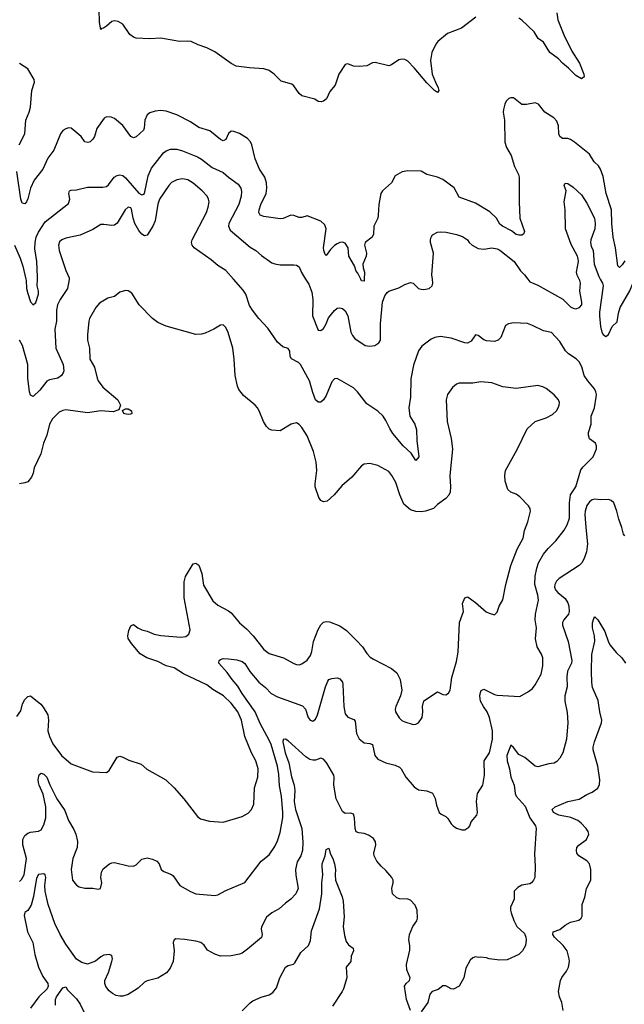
# Model space of a CAD drawing. Header units: inches. Extents: x 1603819 to 1745079, y 385938 to 533966.
# Tile 246 of 256: x 1711651 to 1716106, y 394656 to 401911. Entities that reach past the tile are written whole.
import ezdxf

# ---------------------------------------------------------------- set-up
doc = ezdxf.new("R2010")
doc.units = ezdxf.units.IN
doc.header["$MEASUREMENT"] = 0
doc.layers.add('B7319', color=7, linetype='Continuous')
doc.layers.add('B7410', color=7, linetype='Continuous')

msp = doc.modelspace()

# ---------------------------------------------------------------- linework, layer by layer
at = {"layer": 'B7319', "color": 5}
for points, elevation in [([(1711650, 395561.7), (1711665.1, 395574.9), (1711683.9, 395610), (1711700.8, 395730), (1711675.3, 395830), (1711675.3, 395870), (1711690, 395899.1), (1711710, 395915.9), (1711730, 395923.5), (1711789, 395931), (1711810, 395942.3), (1711830, 395979.3), (1711843, 396030), (1711844.3, 396110), (1711823.6, 396203.6), (1711793.8, 396270), (1711789.8, 396290.2), (1711788, 396312), (1711793.3, 396346.7), (1711810, 396359.3), (1711830, 396351.7), (1711850.2, 396330), (1711872.9, 396272.9), (1711925, 396170), (1711982.7, 396082.7), (1712010.3, 396010.3), (1712050, 395943), (1712063.6, 395910), (1712076.5, 395856.5), (1712075.3, 395810), (1712041.5, 395730), (1712030.4, 395650), (1712039.1, 395570), (1712070, 395534), (1712090, 395520.7), (1712130, 395510.7), (1712190, 395511), (1712230, 395504.7), (1712246, 395510), (1712256, 395550), (1712249.4, 395589.4), (1712254.5, 395630), (1712266.3, 395653.7), (1712314, 395690), (1712330, 395698), (1712350, 395700.5), (1712450, 395677), (1712490, 395673.4), (1712510, 395682.8), (1712550, 395724.4), (1712590, 395734.6), (1712630, 395726.3), (1712662.4, 395710), (1712679.5, 395690), (1712694.4, 395650), (1712713.7, 395633.7), (1712770, 395612.9), (1712782.5, 395602.5), (1712830.4, 395530), (1712910, 395486.7), (1712950, 395470.4), (1713090, 395457.3), (1713110, 395462), (1713170, 395494.9), (1713310, 395554), (1713429.8, 395710.2), (1713490, 395758), (1713530, 395819.3), (1713550, 395859.1), (1713570, 395921), (1713590, 396032), (1713591.1, 396070), (1713580.2, 396190), (1713566.4, 396266.4), (1713560.4, 396350), (1713549.9, 396410), (1713503.2, 396570), (1713490, 396600.9), (1713424.1, 396724.1), (1713385.7, 396810), (1713290, 396946.9), (1713259.1, 396999.1), (1713216, 397050), (1713181, 397101), (1713119.5, 397170), (1713121.2, 397190), (1713130, 397197.3), (1713150, 397204), (1713190, 397202.4), (1713250, 397193.1), (1713290, 397180.8), (1713310, 397166.3), (1713347.7, 397107.7), (1713413.8, 397030), (1713463.2, 396990), (1713504.8, 396944.8), (1713550, 396922.2), (1713735.3, 396855.3), (1713756.4, 396830), (1713777.3, 396770), (1713790.5, 396750.5), (1713810, 396743), (1713830, 396756.3), (1713846, 396790), (1713904.4, 396995.6), (1713922.3, 397037.7), (1713930, 397048.4), (1713950, 397057.6), (1713990, 397060.3), (1714010, 397054.9), (1714030, 397030.7), (1714033.2, 397013.2), (1714038.4, 396850), (1714050, 396797.3), (1714070, 396772.4), (1714113.5, 396753.5), (1714122.4, 396742.4), (1714131.7, 396651.7), (1714153.1, 396613.1), (1714190, 396583.1), (1714230, 396577.6), (1714250.2, 396570.2), (1714268.5, 396490), (1714290, 396462), (1714350, 396434.9), (1714417.3, 396417.3), (1714450, 396402), (1714462, 396390), (1714495.5, 396330), (1714557, 396257), (1714590, 396237.1), (1714650, 396228.5), (1714692, 396212), (1714712.5, 396172.5), (1714722.5, 396122.5), (1714742.8, 396070), (1714755.9, 396055.9), (1714790, 396038.8), (1714805.8, 396025.8), (1714830, 395986), (1714846, 395970), (1714870, 395954.8), (1714910, 395941), (1714930, 395941), (1714960.2, 395959.8), (1714969.2, 395970.8), (1714978.9, 396001.1), (1715019.5, 396050), (1715023.6, 396070), (1715017.6, 396150), (1715025.6, 396210), (1715063, 396270), (1715076.1, 396343.9), (1715072.9, 396450), (1715112.9, 396510), (1715136.2, 396610), (1715134.6, 396670), (1715114, 396770), (1715096.8, 396810), (1715068.3, 396850), (1715047, 396890), (1715042.3, 396930), (1715046, 396954), (1715052.4, 396967.6), (1715070, 396977), (1715150, 396938), (1715170, 396932.9), (1715336.4, 396923.6), (1715400.4, 396959.6), (1715430, 396983), (1715450, 397010.5), (1715492.4, 397087.6), (1715505.1, 397150), (1715505.6, 397210), (1715496.5, 397236.5), (1715464.2, 397290), (1715452.8, 397350), (1715459.8, 397430), (1715449.8, 397490), (1715451.8, 397530), (1715473.7, 397633.7), (1715469.8, 397669.8), (1715445.8, 397750), (1715448.9, 397810), (1715460.8, 397870), (1715474.8, 397910), (1715510, 397972.2), (1715544.9, 398015.1), (1715602, 398070), (1715663, 398150), (1715686.3, 398190), (1715702.8, 398237.2), (1715701.8, 398350), (1715710.8, 398410), (1715749.8, 398470), (1715786.1, 398593.9), (1715802.5, 398617.5), (1715877.2, 398690), (1715901.2, 398750), (1715901.2, 398770), (1715893.2, 398790), (1715850, 398822), (1715842.7, 398850), (1715842.7, 398870), (1715862, 398930), (1715862, 398990), (1715885.4, 399050), (1715899.2, 399130), (1715901, 399150), (1715896.4, 399170), (1715886.6, 399190), (1715837.4, 399250), (1715811.1, 399290), (1715793.5, 399353.5), (1715774.3, 399390), (1715752.6, 399412.6), (1715696.2, 399450), (1715671.8, 399471.8), (1715630, 399539.6), (1715570, 399606), (1715510, 399618.7), (1715430, 399658.7), (1715392.5, 399672.5), (1715290, 399677), (1715252, 399670), (1715230, 399659), (1715197.3, 399570), (1715176, 399550), (1715150, 399539.5), (1715090, 399543.7), (1715070, 399552.3), (1715030, 399585.2), (1715010, 399589), (1714977.3, 399542.7), (1714950, 399527.6), (1714930, 399529.6), (1714830, 399565.1), (1714750, 399578), (1714710.3, 399569.7), (1714682.3, 399557.7), (1714614.2, 399505.8), (1714588.7, 399471.3), (1714553.5, 399366.5), (1714534.3, 399265.7), (1714530.2, 399130), (1714519.1, 399050), (1714525, 398990), (1714561.6, 398930), (1714574.7, 398890), (1714578, 398810), (1714591, 398690), (1714570, 398662.7), (1714535.9, 398715.9), (1714477.5, 398770), (1714401.8, 398861.8), (1714378, 398898), (1714350, 398958.9), (1714328.3, 398990), (1714290, 399026.3), (1714210, 399079.6), (1714140.5, 399170), (1714110, 399197.4), (1713990, 399267), (1713970, 399264.5), (1713950, 399242.7), (1713910, 399142.7), (1713890, 399109.4), (1713870, 399091.8), (1713850, 399091.8), (1713831.8, 399110), (1713810, 399164.5), (1713785.9, 399250), (1713719.7, 399370), (1713705.9, 399385.9), (1713653.1, 399413.1), (1713645.1, 399430), (1713640.9, 399470), (1713630, 399489), (1713590, 399501.2), (1713550, 399535.1), (1713478.9, 399638.9), (1713413.6, 399710), (1713366, 399770), (1713345.3, 399805.3), (1713317.2, 399890), (1713297.8, 399917.8), (1713226.1, 400000)], 260), ([(1712015.9, 400000), (1712016.3, 399996.3), (1712003.6, 399930), (1711950.2, 399849.8), (1711930, 399809.2), (1711922.8, 399770), (1711923.2, 399690), (1711909.3, 399630), (1711918.2, 399490), (1711970.2, 399370), (1711975.1, 399324.9), (1711971.2, 399308.8), (1711958.4, 399290), (1711931, 399269), (1711870, 399257.4), (1711850, 399248.7), (1711798.5, 399181.5), (1711750, 399134.7), (1711730, 399143.6), (1711722.5, 399170), (1711709.9, 399270), (1711710.8, 399370.8), (1711671.4, 399511.4), (1711650, 399549.6)], 260), ([(1711695.6, 400000), (1711697.8, 399990), (1711700.1, 399930), (1711710, 399892.8), (1711730, 399832.7), (1711750, 399809.5), (1711770, 399826.6), (1711790.2, 399890), (1711790.2, 399910), (1711778.6, 399950), (1711781.4, 400000)], 240), ([(1713758.1, 400000), (1713781.4, 399961.4), (1713804.7, 399904.7), (1713812.1, 399850), (1713808.4, 399730), (1713850, 399624.2), (1713870, 399620.5), (1713890, 399635.1), (1713909.1, 399670), (1713925.4, 399714.6), (1713970, 399769.6), (1713990, 399784.5), (1714009.3, 399789.3), (1714030, 399783.7), (1714050, 399766), (1714069.7, 399729.7), (1714092.2, 399610), (1714103.6, 399583.6), (1714121.7, 399561.7), (1714196.9, 399510), (1714230, 399504.4), (1714268.6, 399511.4), (1714298.4, 399530), (1714310.2, 399550), (1714310.2, 399670), (1714324.7, 399830), (1714342.7, 399877.3), (1714358.5, 399901.5), (1714370, 399911.6), (1714443.8, 399936.2), (1714490, 399959.6), (1714530, 399973.6), (1714550, 399969.5), (1714590, 399931.8), (1714610, 399925.1), (1714630, 399923.6), (1714668.3, 399931.7), (1714690.3, 399949.7), (1714694.9, 399970), (1714691.7, 400000)], 240), ([(1714190.3, 400000), (1714190, 399984), (1714170, 399987.3), (1714163.7, 400000)], 220), ([(1715395, 400000), (1715410, 399980.5), (1715470, 399955.8), (1715652.6, 399852.6), (1715710, 399796.3), (1715730, 399784.7), (1715750, 399780.5), (1715777.3, 399790), (1715792.4, 399810), (1715794, 399830), (1715779.5, 399910), (1715782.6, 399970), (1715778.7, 399990), (1715773.5, 400000)], 240), ([(1715928.4, 400000), (1715945.7, 399970), (1715949.7, 399950), (1715922.9, 399757.1), (1715922.8, 399730), (1715931.8, 399650), (1715941.4, 399610), (1715950, 399591.8), (1715970, 399576.2), (1715990, 399591.5), (1716017.8, 399650), (1716054.6, 399685.4), (1716063.8, 399750), (1716075.8, 399790), (1716146.6, 399913.4), (1716170, 399967.8), (1716187.8, 400000)], 240), ([(1711630, 396777.3), (1711660.5, 396819.5), (1711671.5, 396870), (1711690, 396902), (1711710, 396924), (1711730, 396927.7), (1711806.8, 396866.8), (1711824.9, 396844.9), (1711857.6, 396790), (1711862.6, 396750), (1711859.2, 396670), (1711870.2, 396630), (1711895.1, 396575.1), (1711959.5, 396490), (1712030, 396428.4), (1712188.3, 396368.3), (1712290, 396364), (1712310, 396378.8), (1712370, 396477.3), (1712390, 396483), (1712410, 396478), (1712455.6, 396455.6), (1712545.3, 396425.3), (1712587.9, 396387.9), (1712728.9, 396308.9), (1712790.2, 396250.2), (1712859.3, 396170), (1712960.3, 396040.3), (1712983.1, 396023.1), (1713050, 396006), (1713150, 395998), (1713290, 396039.2), (1713335.1, 396064.9), (1713358.3, 396090), (1713375.3, 396130), (1713380.9, 396250), (1713405.8, 396330), (1713408.7, 396390), (1713390.8, 396450), (1713358.2, 396510), (1713310.7, 396630), (1713286.6, 396750), (1713258.2, 396810), (1713210, 396874.2), (1713152.2, 396930), (1713075.3, 396975.3), (1713030, 397009.7), (1712858.4, 397090), (1712790, 397135.8), (1712730, 397151.1), (1712670, 397181), (1712588.9, 397208.9), (1712537.7, 397237.7), (1712473.9, 397313.9), (1712451.3, 397351.3), (1712447.6, 397370), (1712455.6, 397410), (1712470, 397444.7), (1712490, 397454.8), (1712521, 397430), (1712550, 397415.5), (1712590, 397404.4), (1712642.4, 397382.4), (1712690, 397372.8), (1712839.3, 397360.7), (1712874.3, 397365.7), (1712897.7, 397382.3), (1712906, 397414), (1712863.1, 397650), (1712862.2, 397770), (1712872.9, 397807.1), (1712930, 397900.7), (1712950, 397907.7), (1712971.2, 397891.2), (1712993.6, 397830), (1713005.1, 397745.1), (1713074, 397630), (1713110, 397597.6), (1713190, 397556.4), (1713210, 397540.5), (1713270, 397466.4), (1713322.3, 397422.3), (1713370.2, 397370.2), (1713450.2, 397270.2), (1713490, 397240.3), (1713594.8, 397210), (1713670, 397166), (1713690, 397159.3), (1713710, 397158), (1713730, 397164.9), (1713770, 397190.6), (1713794.3, 397225.7), (1713803.9, 397256.1), (1713815.5, 397330), (1713850, 397416.5), (1713870, 397451.3), (1713890, 397471), (1713910, 397477.6), (1713934.4, 397474.4), (1714010, 397444.9), (1714058.8, 397410), (1714130, 397339.1), (1714177.1, 397290), (1714210, 397242), (1714234.7, 397214.7), (1714258.3, 397198.3), (1714390.3, 397130.3), (1714430, 397098), (1714453.7, 397050), (1714465.7, 396970), (1714457, 396930), (1714422, 396850), (1714417, 396830), (1714420.3, 396810), (1714447, 396767), (1714468.1, 396748.1), (1714490, 396736.4), (1714550, 396718), (1714570, 396720.5), (1714589.6, 396730.4), (1714615.6, 396770), (1714620.7, 396810), (1714618, 396850), (1714630, 396891), (1714730, 396959.1), (1714770, 396939.1), (1714790, 396936.3), (1714810, 396947.3), (1714822, 396970), (1714835.6, 397064.4), (1714870, 397182.8), (1714882.2, 397250), (1714891.8, 397468.2), (1714921.2, 397550), (1714915.1, 397610), (1714930, 397651), (1714950, 397658.8), (1714955.9, 397655.9), (1715010, 397617.3), (1715088.4, 397548.4), (1715110, 397537.3), (1715150, 397526.8), (1715170, 397544.7), (1715185.1, 397590), (1715210, 397636), (1715232.6, 397750), (1715269.7, 397890), (1715317.2, 398010), (1715359.8, 398090), (1715371.7, 398148.3), (1715395.6, 398210), (1715414.7, 398290), (1715411.5, 398310), (1715400.5, 398330), (1715335.9, 398395.9), (1715310, 398414.3), (1715269.2, 398430), (1715248.3, 398448.3), (1715228, 398510), (1715226.5, 398553.5), (1715231.3, 398588.7), (1715315.9, 398744.1), (1715390, 398897.6), (1715450, 398951.5), (1715530, 398976.5), (1715578.2, 399001.8), (1715607.8, 399030), (1715618.3, 399050), (1715626.9, 399070), (1715628.3, 399090), (1715621.1, 399110), (1715590, 399148), (1715530, 399193.6), (1715506, 399206), (1715470, 399215.1), (1715310, 399193.5), (1715210, 399206.6), (1715130, 399235), (1715050, 399243.1), (1714990, 399233.1), (1714890, 399232.8), (1714870, 399224.7), (1714839.7, 399200.3), (1714802.6, 399150), (1714792.9, 399110), (1714801.5, 398950), (1714830, 398824.7), (1714841.3, 398750), (1714820.3, 398550), (1714826.3, 398470), (1714822.6, 398430), (1714812.3, 398407.7), (1714790, 398382), (1714730, 398338.4), (1714700.5, 398310), (1714642, 398290), (1714610, 398285.2), (1714570, 398288), (1714530, 398299.9), (1714481.7, 398341.7), (1714451.3, 398410), (1714421.5, 398501.5), (1714392.8, 398552.8), (1714370, 398582.9), (1714290, 398625.6), (1714230, 398640.9), (1714190, 398636), (1714170, 398622.7), (1714099.3, 398540.7), (1714023.7, 398476.3), (1713968.2, 398410), (1713915.6, 398364.4), (1713890, 398358.9), (1713870, 398368.3), (1713855.8, 398390), (1713828.9, 398470), (1713827.1, 398490), (1713841.6, 398590), (1713835.3, 398650), (1713816, 398730), (1713770, 398845.1), (1713730, 398906.6), (1713710, 398929.2), (1713690, 398940.9), (1713652, 398930), (1713570, 398882), (1713510, 398886.6), (1713490, 398895.1), (1713470, 398912.7), (1713447, 398950), (1713415.1, 399030), (1713402.7, 399050), (1713385.2, 399070), (1713301.3, 399141.3), (1713266.7, 399186.7), (1713256.3, 399210), (1713237.7, 399290), (1713231.1, 399410), (1713221.4, 399490), (1713186.1, 399606.1), (1713170, 399642.7), (1713150, 399662.7), (1713130, 399660.9), (1713081, 399630), (1713017.7, 399602.3), (1712990, 399593.3), (1712950, 399591.5), (1712730, 399653), (1712670, 399679.1), (1712630, 399708.7), (1712530.9, 399810), (1712476.9, 399896.9), (1712450, 399914.3), (1712430, 399915.4), (1712390, 399903.5), (1712350, 399872.4), (1712301.2, 399858.8), (1712238, 399822), (1712212.9, 399790), (1712166.3, 399710), (1712160.3, 399690), (1712150.2, 399590), (1712151.5, 399550), (1712164.4, 399490), (1712169, 399410), (1712201.1, 399350), (1712221.5, 399270), (1712230.3, 399250), (1712264.5, 399204.5), (1712373.1, 399110), (1712393, 399070), (1712382.5, 399037.5), (1712338.7, 399021.3), (1712250, 399027.9), (1712150, 399013.3), (1711990, 399036.4), (1711967.9, 399032.1), (1711941.6, 399018.4), (1711893.7, 398970), (1711870.3, 398930), (1711850.9, 398849.1), (1711826.9, 398790), (1711806.7, 398713.3), (1711758.4, 398610), (1711750.4, 398570), (1711738.9, 398541.1), (1711710, 398506.6), (1711690, 398498), (1711650, 398492.3)], 280), ([(1716110, 398106.8), (1716099.8, 398119.8), (1716089.2, 398170), (1716065.8, 398230), (1716052.1, 398290), (1716030, 398351.8), (1716010, 398368.8), (1715990, 398375.3), (1715930, 398374), (1715890, 398378.4), (1715870, 398374.4), (1715850, 398358.4), (1715830, 398330.4), (1715818.6, 398290), (1715815.4, 398264.6), (1715821.6, 398170), (1715836.2, 398050), (1715828.3, 397990), (1715810, 397941.3), (1715792.8, 397910), (1715773.5, 397890), (1715627.3, 397792.7), (1715606.1, 397773.9), (1715594, 397750), (1715592.8, 397730), (1715600.3, 397710), (1715616.8, 397690), (1715670, 397645.6), (1715690, 397614.7), (1715697.7, 397590), (1715701, 397550), (1715695.7, 397530), (1715660.8, 397490), (1715651.6, 397470), (1715650.7, 397450), (1715693.3, 397330), (1715719.8, 397190), (1715717.8, 397170), (1715688, 397110), (1715682.4, 397070), (1715684.9, 396995.1), (1715666.9, 396930), (1715667.2, 396890), (1715685.9, 396805.9), (1715689.8, 396730), (1715680.4, 396610), (1715652.4, 396510), (1715630.9, 396469.1), (1715610, 396443.8), (1715590, 396432.7), (1715550, 396428.2), (1715470, 396406.4), (1715450, 396410.6), (1715374.1, 396474.1), (1715330, 396496.5), (1715290, 396548.2), (1715270, 396566), (1715240.5, 396490), (1715242.2, 396450), (1715259.4, 396390), (1715269, 396330), (1715293.6, 396270), (1715301, 396210), (1715308.3, 396190), (1715376.1, 396116.1), (1715410.6, 396030.6), (1715452.8, 395970), (1715457.4, 395950), (1715445.4, 395765.4), (1715449.4, 395670), (1715446.6, 395590), (1715438, 395570), (1715421.2, 395550), (1715410, 395543), (1715350, 395533.4), (1715322.6, 395517.4), (1715295.1, 395490), (1715293.6, 395430), (1715268, 395372), (1715266.9, 395350), (1715271.6, 395330), (1715292.6, 395272.6), (1715315.1, 395230), (1715370, 395176.2), (1715381.3, 395150), (1715384.2, 395130), (1715377.4, 395090), (1715356.9, 395050), (1715330, 395023.8), (1715243.5, 394983.5), (1715190, 394981), (1715110, 394991), (1715090, 394998.8), (1715050, 395004), (1715030, 395001), (1715010, 395004.7), (1714990, 394998), (1714970, 394982), (1714939.3, 394920.7), (1714922.9, 394850), (1714889, 394790), (1714847.5, 394767.5), (1714830, 394770.8), (1714790.6, 394790.6), (1714770, 394791), (1714735.1, 394764.9), (1714690, 394750.8), (1714672.7, 394730), (1714658.4, 394670), (1714610, 394600.7)], 240), ([(1715656.9, 394610), (1715646.3, 394670), (1715628.2, 394710), (1715620.5, 394750), (1715636.2, 394830), (1715647, 394853), (1715680.5, 394899.5), (1715694, 394930), (1715702, 394970), (1715700.7, 394990), (1715686, 395050), (1715656.3, 395090), (1715591.5, 395150), (1715579.7, 395170), (1715582.7, 395190), (1715630, 395207), (1715670, 395238.7), (1715710, 395262), (1715770, 395276.4), (1715789.4, 395290), (1715796, 395304), (1715796.9, 395390), (1715815, 395445), (1715827.7, 395510), (1715859.7, 395570), (1715859.6, 395650), (1715849.5, 395690), (1715830, 395711.8), (1715772, 395750), (1715757.6, 395770), (1715753.6, 395790), (1715757.6, 395810), (1715770, 395827.7), (1715826.6, 395870), (1715843.7, 395910), (1715839.3, 395930), (1715824.5, 395950), (1715788.3, 395990), (1715763.5, 396010), (1715711.2, 396031.2), (1715624.2, 396050), (1715585.7, 396070), (1715573.6, 396090), (1715597.2, 396110), (1715690, 396149.2), (1715772.9, 396167.1), (1715830, 396202.3), (1715870, 396218), (1715910, 396248.2), (1715923.5, 396276.5), (1715926.9, 396310), (1715910.8, 396410), (1715877.4, 396530), (1715876.5, 396550), (1715886.2, 396590), (1715938, 396730), (1715940.9, 396750), (1715926.2, 396810), (1715913.9, 396893.9), (1715873.1, 396990), (1715867.6, 397027.6), (1715864.2, 397110), (1715867.7, 397232.3), (1715888.6, 397331.4), (1715887.4, 397370), (1715873.1, 397430), (1715872.9, 397467.1), (1715881.5, 397498.5), (1715890, 397511.3), (1715910, 397487.7), (1715963.4, 397403.4), (1715990, 397324.9), (1716002.2, 397302.2), (1716047.3, 397247.3), (1716088.4, 397210), (1716114, 397170)], 220), ([(1714530, 394611), (1714501.6, 394690), (1714487.7, 394790), (1714498.8, 394810), (1714524, 394830), (1714528, 394850), (1714504.9, 394910), (1714500.4, 394950), (1714525.8, 395054.2), (1714525.7, 395090), (1714518.4, 395130), (1714522.4, 395170), (1714547, 395230), (1714577.1, 395270), (1714581.6, 395290), (1714578.8, 395350), (1714565.5, 395385.5), (1714530, 395422.8), (1714510, 395430.8), (1714450, 395434), (1714430, 395440.7), (1714399.1, 395470), (1714393.4, 395510), (1714404, 395550), (1714404, 395570), (1714394, 395590), (1714350, 395642.8), (1714314.2, 395674.2), (1714282.8, 395710), (1714264, 395750), (1714260.7, 395770), (1714275.5, 395830), (1714273.8, 395853.8), (1714257.5, 395877.5), (1714221.6, 395901.6), (1714190, 395914), (1714150, 395919.3), (1714130, 395926.8), (1714122.4, 395950), (1714118.9, 396030), (1714110, 396057.3), (1714090, 396064.9), (1714050, 396061.3), (1714030, 396077.1), (1713983.2, 396170), (1713965, 396270), (1713968.9, 396330), (1713965.3, 396345.3), (1713913.6, 396433.6), (1713890, 396462.8), (1713870, 396470.7), (1713830, 396455.2), (1713810, 396454), (1713790, 396459.1), (1713760.1, 396480.1), (1713630, 396596.5), (1713610, 396610.4), (1713592.9, 396607.1), (1713589.9, 396590), (1713606.6, 396510), (1713634.6, 396434.6), (1713652.8, 396332.8), (1713674.2, 396270), (1713677.5, 396230), (1713674.1, 396150), (1713683.7, 396090), (1713729.9, 395950), (1713736.8, 395850), (1713734.8, 395790), (1713722.7, 395750), (1713694.8, 395705.2), (1713684.4, 395650), (1713686.8, 395606.8), (1713704, 395510), (1713686.3, 395470), (1713649.8, 395430.2), (1713610, 395402), (1713561.8, 395358.2), (1713509.6, 395330), (1713470, 395297.1), (1713434, 395226), (1713431.2, 395210), (1713436.9, 395170), (1713432.8, 395147.2), (1713330, 395061.3), (1713290, 395032.4), (1713270, 395024.9), (1713208.2, 395011.8), (1713130, 395010.3), (1713090, 395024.4), (1713035.1, 395055.1), (1713010, 395090.4), (1712984.9, 395110), (1712950, 395119.8), (1712867.8, 395132.2), (1712802.6, 395137.4), (1712789.5, 395130.5), (1712780.7, 395110), (1712789.7, 395049.7), (1712781.1, 394970), (1712759.3, 394920.7), (1712732.9, 394887.1), (1712670, 394847.2), (1712590, 394829.1), (1712570, 394819.6), (1712525, 394775), (1712450, 394728.8), (1712410, 394716), (1712390, 394714.9), (1712360.8, 394720.8), (1712334.5, 394734.5), (1712310, 394754.4), (1712286.4, 394786.4), (1712278.3, 394810), (1712277.8, 394830), (1712305.8, 394890), (1712330.4, 394970.4), (1712334.9, 394990), (1712330, 395014.8), (1712310, 395021.6), (1712270, 395017), (1712250, 395006.4), (1712210, 394973.1), (1712150, 394952.2), (1712110, 394963.7), (1712070, 394988.9), (1711990, 395098.9), (1711948.5, 395170), (1711909.4, 395250), (1711861.4, 395390), (1711839, 395490), (1711835.2, 395530), (1711843.1, 395590), (1711839.1, 395610), (1711830, 395617.1), (1711790, 395612.7), (1711775.4, 395584.6), (1711752.4, 395450), (1711734.6, 395385.4), (1711712, 395348), (1711688.5, 395331.5), (1711683.9, 395310), (1711708.1, 395190), (1711747.7, 395110), (1711763.5, 395023.5), (1711789.5, 394929.5), (1711820.9, 394860.9), (1711857.5, 394810), (1711861.9, 394790), (1711854.5, 394770), (1711792.3, 394710), (1711730, 394628)], 240), ([(1713290, 394606.4), (1713350, 394666), (1713370, 394680.4), (1713430, 394708.4), (1713490, 394724.4), (1713516.8, 394743.2), (1713543.1, 394776.9), (1713567.6, 394850), (1713609.8, 394930.2), (1713630, 394941.3), (1713667.7, 394952.3), (1713679.3, 394960.7), (1713723.4, 395036.6), (1713778.5, 395090), (1713793.2, 395126.8), (1713801.9, 395198.1), (1713861.2, 395358.8), (1713876.9, 395470), (1713876.5, 395550), (1713886, 395610), (1713878.7, 395670), (1713880.9, 395690), (1713902.6, 395750), (1713910, 395796), (1713930, 395806), (1713941.6, 395761.6), (1713958.3, 395730), (1713970, 395691.3), (1713977.3, 395650), (1713975, 395610), (1713979.1, 395570), (1714027.3, 395447.3), (1714035.3, 395415.3), (1714040.9, 395300.9), (1714034.6, 395230), (1714043.3, 395163.3), (1714057.8, 395117.8), (1714074.5, 395094.5), (1714107.3, 395070), (1714110.4, 395050), (1714093.4, 395010), (1714090.3, 394970), (1714056, 394930), (1714061.5, 394850), (1714037.1, 394770), (1714028.1, 394750), (1713957.2, 394642.8)], 220), ([(1711915.1, 394650), (1711914, 394690), (1711922.7, 394710), (1711970, 394776.3), (1711990, 394784), (1712003, 394763), (1712070, 394696.5), (1712096.4, 394656.4), (1712130, 394585.5)], 220)]:
    msp.add_lwpolyline(points, dxfattribs=dict(at, elevation=elevation))
at = {"layer": 'B7319', "color": 5, "elevation": 280}
msp.add_lwpolyline([(1712450, 399001.3), (1712425.9, 399005.9), (1712419.3, 399010), (1712409, 399031), (1712430, 399044.9), (1712450, 399043.8), (1712474.4, 399030), (1712478, 399010), (1712470, 399004.2)], close=True, dxfattribs=at)
at = {"layer": 'B7410', "color": 5}
for points, elevation in [([(1715012.4, 401930), (1714906.7, 401850), (1714802.3, 401810), (1714731.4, 401750), (1714717.8, 401730), (1714688.1, 401670), (1714679.2, 401610), (1714691.2, 401510), (1714714.2, 401450), (1714735.2, 401410), (1714739.6, 401390), (1714730, 401374), (1714706.4, 401390), (1714650, 401447.1), (1714557.5, 401557.5), (1714510, 401606), (1714490, 401617.4), (1714470, 401621.4), (1714444.1, 401615.9), (1714390, 401578.4), (1714370, 401571.6), (1714270, 401596.2), (1714250, 401592.7), (1714210, 401572.3), (1714152.5, 401567.5), (1714110, 401569.6), (1714070, 401586), (1714050, 401581.2), (1714002, 401510), (1713976.3, 401430), (1713937.3, 401382.7), (1713912.3, 401327.7), (1713890, 401312.3), (1713872.6, 401307.4), (1713850, 401309.8), (1713824.8, 401324.8), (1713730, 401351.6), (1713710, 401367), (1713670, 401423.7), (1713656.2, 401436.2), (1713577.7, 401457.7), (1713525.2, 401510), (1713490, 401536), (1713449.6, 401549.6), (1713344.4, 401555.6), (1713246.3, 401570), (1713208.4, 401588.4), (1713090, 401674), (1713030, 401704.4), (1712965.7, 401725.7), (1712914, 401750), (1712890, 401754), (1712828, 401750), (1712690, 401776.3), (1712610, 401771.3), (1712510, 401775.1), (1712490, 401782.4), (1712463.3, 401803.3), (1712410, 401877.6), (1712377, 401897), (1712350, 401903), (1712330, 401897.4), (1712290, 401862.6), (1712269, 401849), (1712254, 401846), (1712250, 401838), (1712239.7, 401890), (1712236.3, 401990)], 180), ([(1715610, 401962), (1715616.8, 401910), (1715660.7, 401800.7), (1715718.7, 401678.7), (1715775.6, 401590), (1715808.9, 401510), (1715810.3, 401489.7), (1715790, 401476.9), (1715750, 401499.8), (1715695.4, 401555.4), (1715650, 401590.8), (1715622.3, 401622.3), (1715556.5, 401670), (1715510, 401745.8), (1715472.2, 401772.2), (1715442.7, 401822.7), (1715350, 401907.3), (1715330, 401923.2)], 180), ([(1711647.7, 400990), (1711688.8, 401071.2), (1711697.4, 401170), (1711721.1, 401230), (1711730, 401267.7), (1711741.6, 401390), (1711758.9, 401450), (1711758, 401470), (1711711.8, 401550), (1711650, 401588)], 220), ([(1716110, 400134.7), (1716090, 400105.1), (1716070, 400085.1), (1716058, 400098), (1716042.4, 400230), (1716024.2, 400310), (1716014.7, 400410), (1716011.6, 400510), (1715972.5, 400630), (1715950, 400755.1), (1715930, 400809.6), (1715915.4, 400835.4), (1715884.1, 400864.1), (1715850, 400921.3), (1715738.7, 401010), (1715710, 401029.7), (1715690, 401035.3), (1715650, 401036.9), (1715631.6, 401050), (1715624.4, 401070), (1715621.8, 401130), (1715610, 401162.9), (1715587.9, 401187.9), (1715520.5, 401230), (1715474, 401290), (1715450, 401298.3), (1715385.8, 401285.8), (1715350, 401287.6), (1715290, 401336.2), (1715270, 401336.2), (1715256, 401330), (1715236.3, 401310), (1715226.4, 401290), (1715217.1, 401250), (1715214.4, 401230), (1715222.6, 401170), (1715227, 401010), (1715238.4, 400970), (1715273.1, 400910), (1715297.8, 400830), (1715326.5, 400770), (1715331.4, 400750), (1715331.7, 400570), (1715337.6, 400450), (1715370.3, 400350), (1715362.8, 400330), (1715350, 400323.6), (1715330, 400322.4), (1715310, 400329.7), (1715275.5, 400355.5), (1715209.4, 400390), (1715190, 400405.1), (1715164.4, 400450), (1715115.2, 400495.2), (1715010, 400558.4), (1714890, 400602.6), (1714852.9, 400672.9), (1714770, 400733.5), (1714730, 400750.8), (1714651.8, 400771.8), (1714610, 400794.3), (1714510, 400798.3), (1714470, 400791.2), (1714418.3, 400761.7), (1714390.2, 400709.8), (1714325.5, 400650), (1714312.2, 400630), (1714297.4, 400550), (1714293.6, 400470), (1714289.1, 400450), (1714261.7, 400390), (1714258.3, 400330), (1714248.9, 400310), (1714197.6, 400270), (1714192, 400250), (1714205.4, 400190), (1714202.9, 400170), (1714180.3, 400110), (1714181.7, 400081.7), (1714191.4, 400050), (1714190.3, 400000)], 220), ([(1714163.7, 400000), (1714142.6, 400042.6), (1714130, 400057.2), (1714117.8, 400097.8), (1714075.9, 400170), (1714071.2, 400231.2), (1714050, 400264), (1714030, 400272.3), (1714010, 400269.2), (1713990, 400259.6), (1713970, 400247), (1713941.1, 400218.9), (1713910, 400174.5), (1713902, 400182), (1713891, 400210), (1713889.8, 400230.2), (1713909.6, 400370), (1713899.7, 400399.7), (1713870, 400427), (1713770, 400465.1), (1713730, 400454), (1713710, 400453.3), (1713670, 400469.7), (1713650, 400471.1), (1713592.7, 400447.3), (1713570, 400443.4), (1713450, 400461.4), (1713423.6, 400470), (1713413.3, 400490), (1713414.5, 400510), (1713427.5, 400550), (1713466.8, 400630), (1713472.8, 400670), (1713469.9, 400710), (1713457.8, 400750), (1713419.3, 400810), (1713386.1, 400886.1), (1713361.8, 400990), (1713351.8, 401011.8), (1713330, 401036.8), (1713270, 401072.9), (1713230, 401088.4), (1713210, 401089.7), (1713190, 401071.6), (1713170, 401029.6), (1713150, 401019.7), (1713130, 401027.8), (1713052.4, 401092.4), (1712970, 401116.8), (1712910, 401158.2), (1712810, 401209.8), (1712730, 401236.3), (1712690, 401243), (1712650, 401238.6), (1712610, 401226), (1712590, 401210.6), (1712573.5, 401170), (1712568.7, 401111.3), (1712562.4, 401097.6), (1712510, 401047.3), (1712490, 401040.5), (1712470, 401051.8), (1712410, 401131.6), (1712350, 401182.9), (1712325.8, 401194.2), (1712290, 401196), (1712274.2, 401185.8), (1712219.5, 401110), (1712202.4, 401050), (1712190.5, 401030), (1712170, 401012), (1712153.5, 401006.5), (1712130, 401012.3), (1712104.5, 401050), (1712030, 401112.3), (1712010, 401114), (1711990, 401107.6), (1711970, 401094), (1711952.2, 401070), (1711902.8, 400950), (1711858.9, 400890), (1711822.7, 400810), (1711757.1, 400730), (1711730.2, 400669.8), (1711710.2, 400590.2), (1711700.8, 400570), (1711690, 400554.7), (1711670, 400558.9), (1711658.2, 400590), (1711630, 400794)], 220), ([(1711781.4, 400000), (1711782.3, 400017.7), (1711778.5, 400130), (1711763.1, 400223.1), (1711763.9, 400270), (1711773.2, 400310), (1711790, 400346.2), (1711838.3, 400421.7), (1712010, 400557.2), (1712021.6, 400590), (1712014, 400630), (1712018, 400650), (1712030, 400656), (1712070, 400656.9), (1712150, 400676.8), (1712263.4, 400676.6), (1712290, 400681.3), (1712306.5, 400693.5), (1712346.4, 400750), (1712370, 400763.5), (1712390, 400767.8), (1712410, 400762.4), (1712430, 400746.3), (1712530, 400633.6), (1712550, 400620.3), (1712557.8, 400622.2), (1712570.1, 400629.9), (1712598.6, 400761.4), (1712621.7, 400818.3), (1712710, 400931.3), (1712730, 400945.4), (1712763.4, 400956.6), (1712810, 400956.4), (1712850, 400945.8), (1712961.2, 400901.2), (1712990, 400884.2), (1713070, 400821.5), (1713150, 400784.7), (1713189.7, 400750), (1713260.2, 400700.2), (1713280.9, 400670), (1713285.5, 400645.5), (1713282.5, 400610), (1713265, 400550), (1713192, 400410), (1713189.7, 400389.7), (1713201.6, 400361.6), (1713350, 400234.7), (1713390.9, 400210.9), (1713432.9, 400172.9), (1713510, 400119.5), (1713530, 400111.8), (1713570, 400105.6), (1713670, 400105.6), (1713690, 400101.6), (1713710, 400089.3), (1713728.7, 400048.7), (1713758.1, 400000)], 240), ([(1713226.1, 400000), (1713170, 400064.2), (1713110, 400099.6), (1713061.3, 400141.3), (1712937.4, 400230), (1712921.7, 400250), (1712918, 400270), (1712923.1, 400290), (1713027, 400490), (1713040.9, 400530), (1713046.6, 400570), (1713043, 400590), (1713031.3, 400610), (1712996, 400650), (1712930, 400707.4), (1712890, 400730.9), (1712850, 400738), (1712810, 400732.4), (1712770, 400711.2), (1712749.4, 400690.6), (1712681.4, 400590), (1712668.7, 400551.3), (1712650.1, 400429.9), (1712631.5, 400390), (1712590, 400324.4), (1712570, 400318.4), (1712550, 400331.6), (1712530, 400356.8), (1712498.5, 400410), (1712486, 400450), (1712474.6, 400514.6), (1712470, 400524.5), (1712450, 400529.6), (1712427.8, 400510), (1712370, 400411.8), (1712350, 400398), (1712330, 400394.3), (1712270, 400403.1), (1712250, 400401.1), (1712190, 400366), (1712096, 400324), (1711990, 400301.8), (1711961.3, 400290), (1711945, 400275), (1711936.8, 400250), (1711943, 400210), (1711990, 400062.8), (1712014.8, 400010), (1712015.9, 400000)], 260), ([(1715773.5, 400000), (1715758, 400030), (1715754.9, 400050), (1715768.2, 400130), (1715766, 400150), (1715760.5, 400170), (1715715.6, 400255.6), (1715673.7, 400370), (1715670.4, 400510.4), (1715663.7, 400570), (1715678.8, 400650), (1715664, 400690), (1715670, 400708), (1715690, 400704), (1715730, 400677), (1715790, 400622), (1715830, 400558.4), (1715885.6, 400450), (1715890.6, 400410.6), (1715887.9, 400370), (1715860.4, 400290), (1715858, 400270), (1715863.1, 400243.1), (1715876.9, 400210), (1715884.7, 400110), (1715918, 400018), (1715928.4, 400000)], 240), ([(1714691.7, 400000), (1714688.4, 400031.6), (1714701.1, 400190), (1714678, 400270), (1714679.1, 400290), (1714682.8, 400310), (1714693.4, 400326.6), (1714730, 400346), (1714750.6, 400349.4), (1714793.2, 400346.8), (1714870, 400329.6), (1714912.9, 400312.9), (1714949.6, 400289.6), (1714962, 400270), (1714985.1, 400250), (1715030, 400224.5), (1715070, 400221.6), (1715130, 400230.7), (1715170, 400223.1), (1715190, 400213.6), (1715295.3, 400130), (1715340.6, 400060.6), (1715371.2, 400031.2), (1715395, 400000)], 240), ([(1711611.9, 400250), (1711655.2, 400155.2), (1711674.9, 400094.9), (1711695.6, 400000)], 240)]:
    msp.add_lwpolyline(points, dxfattribs=dict(at, elevation=elevation))

doc.saveas('drawing.dxf')
